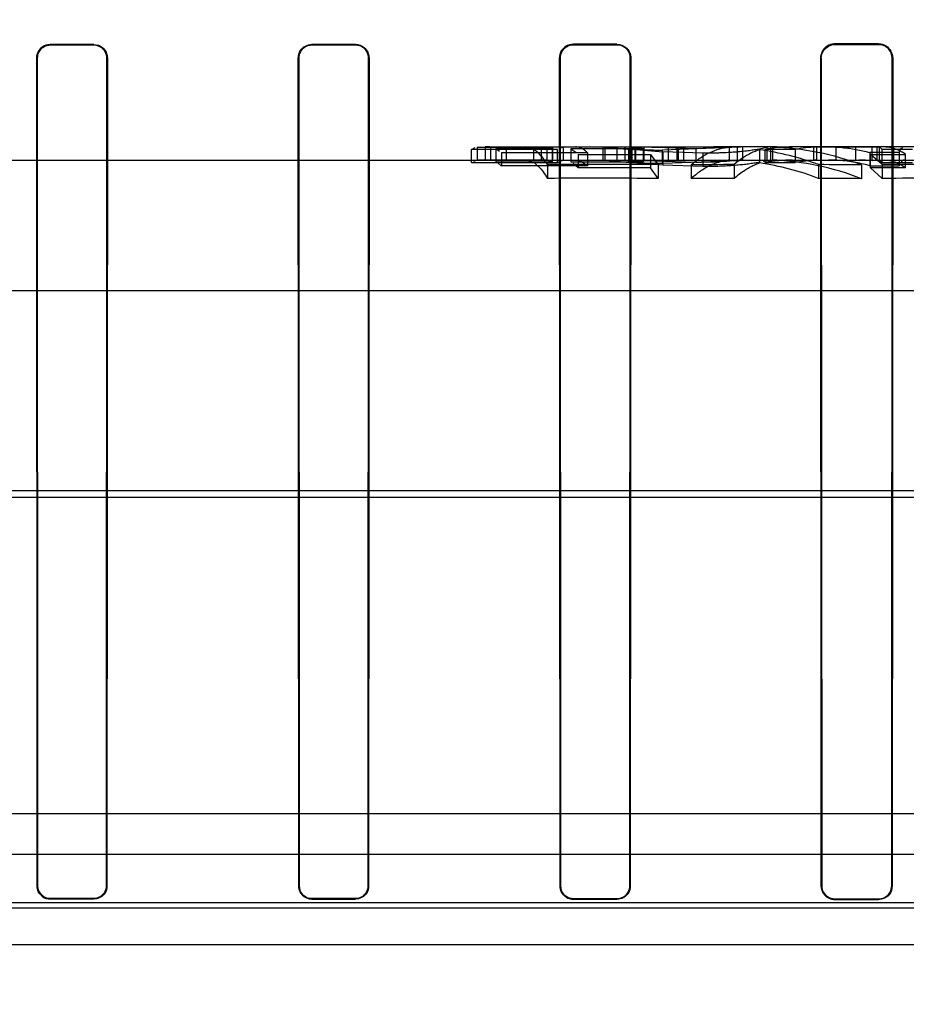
# Model space of a CAD drawing. Header units: millimetres. Extents: x 0 to 297, y 0 to 210.
# Tile 209 of 256: x 56.321 to 56.483, y 160.568 to 160.749. Entities that reach past the tile are written whole.
import ezdxf

# ---------------------------------------------------------------- set-up
doc = ezdxf.new("R2010")
doc.units = ezdxf.units.MM
doc.header["$LTSCALE"] = 16.335
doc.layers.get('0').update_dxf_attribs({"linetype": 'CONTINUOUS'})
for name, color, linetype in [('AXES_REF', 7, 'CONTINUOUS'), ('INTFCLR_1', 7, 'CONTINUOUS'), ('INTFCLR_144815', 7, 'CONTINUOUS'), ('INTFCLR_72935', 7, 'CONTINUOUS')]:
    doc.layers.add(name, color=color, linetype=linetype)

msp = doc.modelspace()

# ---------------------------------------------------------------- linework, layer by layer
at = {"color": 7, "linetype": 'Continuous'}
for radius in [7.756662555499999, 7.756, 7.706331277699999]:
    msp.add_circle((57.52239940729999, 154.539298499), radius, dxfattribs=at)
msp.add_arc((57.52239940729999, 154.539298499), 7.68, 278.2771290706, 261.7228709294, dxfattribs=at)
at = {"layer": 'AXES_REF', "color": 9, "linetype": 'Continuous'}
msp.add_circle((57.52239940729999, 154.539298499), 7.075609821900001, dxfattribs=at)
at = {"layer": 'INTFCLR_1', "color": 6, "linetype": 'Continuous'}
for p, q in [((56.3341757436, 160.7445100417), (56.3261757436, 160.7445084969)), ((56.3261757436, 160.7444199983), (56.3341757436, 160.7444214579)), ((56.38217574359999, 160.7445302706), (56.3741757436, 160.7445255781)), ((56.3741757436, 160.744436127), (56.38217574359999, 160.7444405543)), ((56.4301757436, 160.7445699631), (56.42217574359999, 160.7445619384)), ((56.42217574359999, 160.7444703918), (56.4301757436, 160.7444779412)), ((56.4781757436, 160.7446307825), (56.4701757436, 160.7446190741)), ((56.4701757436, 160.7445240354), (56.4781757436, 160.7445349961)), ((56.3237798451, 160.5900254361), (56.3236960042, 160.7420254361)), ((56.3238636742, 160.5900254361), (56.3237842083, 160.7420254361)), ((56.3365696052, 160.7420254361), (56.3364900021, 160.5900254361)), ((56.33665797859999, 160.7420254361), (56.3365739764, 160.5900254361)), ((56.3717646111, 160.5900254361), (56.37167995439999, 160.7420254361)), ((56.3718491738, 160.5900254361), (56.37176901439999, 160.7420254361)), ((56.3845895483, 160.7420254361), (56.3845089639, 160.5900254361)), ((56.384679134, 160.7420254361), (56.3845939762, 160.5900254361)), ((56.4197313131, 160.5900254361), (56.4196447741, 160.7420254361)), ((56.4198175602, 160.5900254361), (56.4197358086, 160.7420254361)), ((56.4326278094, 160.7420254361), (56.4325453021, 160.5900254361)), ((56.43271978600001, 160.7420254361), (56.4326323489, 160.5900254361)), ((56.4676787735, 160.5900254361), (56.4675890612, 160.7420254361)), ((56.4677678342, 160.5900254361), (56.4676834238, 160.7420254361)), ((56.4806858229, 160.7420254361), (56.4806002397, 160.5900254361)), ((56.4807816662, 160.7420254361), (56.4806905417, 160.5900254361)), ((56.3341757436, 160.5877115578), (56.3261757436, 160.5877129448)), ((56.3261757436, 160.5876290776), (56.3341757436, 160.587627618)), ((56.38217574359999, 160.5876934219), (56.3741757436, 160.5876976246)), ((56.3741757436, 160.5876129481), (56.38217574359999, 160.5876085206)), ((56.4301757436, 160.5876579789), (56.42217574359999, 160.5876651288)), ((56.42217574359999, 160.5875786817), (56.4301757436, 160.5875711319)), ((56.4781757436, 160.5876040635), (56.4701757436, 160.587614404)), ((56.4701757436, 160.5875250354), (56.4781757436, 160.5875140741))]:
    msp.add_line(p, q, dxfattribs=at)
at = {"layer": 'INTFCLR_1', "color": 9, "linetype": 'Continuous'}
for p, q in [((56.3261757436, 160.7445084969), (56.3261757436, 160.7444199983)), ((56.3341757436, 160.7444214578), (56.3341757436, 160.7445100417)), ((56.3741757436, 160.7445255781), (56.3741757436, 160.744436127)), ((56.38217574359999, 160.7444405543), (56.38217574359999, 160.7445302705)), ((56.42217574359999, 160.7445619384), (56.42217574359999, 160.7444703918)), ((56.4301757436, 160.7444779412), (56.4301757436, 160.7445699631)), ((56.4701757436, 160.7446190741), (56.4701757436, 160.7445240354)), ((56.4781757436, 160.7445349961), (56.4781757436, 160.7446307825)), ((56.3237842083, 160.7420254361), (56.3236960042, 160.7420254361)), ((56.33665797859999, 160.7420254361), (56.3365696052, 160.7420254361)), ((56.37176901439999, 160.7420254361), (56.37167995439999, 160.7420254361)), ((56.384679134, 160.7420254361), (56.3845895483, 160.7420254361)), ((56.4197358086, 160.7420254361), (56.4196447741, 160.7420254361)), ((56.43271978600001, 160.7420254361), (56.4326278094, 160.7420254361)), ((56.4676834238, 160.7420254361), (56.4675890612, 160.7420254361)), ((56.4807816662, 160.7420254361), (56.4806858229, 160.7420254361)), ((56.3237798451, 160.5900254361), (56.3238636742, 160.5900254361)), ((56.3364900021, 160.5900254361), (56.3365739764, 160.5900254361)), ((56.3717646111, 160.5900254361), (56.3718491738, 160.5900254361)), ((56.3845089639, 160.5900254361), (56.3845939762, 160.5900254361)), ((56.4197313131, 160.5900254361), (56.4198175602, 160.5900254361)), ((56.4325453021, 160.5900254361), (56.4326323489, 160.5900254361)), ((56.4676787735, 160.5900254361), (56.4677678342, 160.5900254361)), ((56.4806002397, 160.5900254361), (56.4806905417, 160.5900254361)), ((56.3261757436, 160.5877129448), (56.3261757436, 160.5876290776)), ((56.3341757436, 160.587627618), (56.3341757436, 160.5877115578)), ((56.3741757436, 160.5876976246), (56.3741757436, 160.5876129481)), ((56.38217574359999, 160.5876085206), (56.38217574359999, 160.5876934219)), ((56.42217574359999, 160.5876651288), (56.42217574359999, 160.5875786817)), ((56.4301757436, 160.5875711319), (56.4301757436, 160.5876579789)), ((56.4701757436, 160.587614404), (56.4701757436, 160.5875250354)), ((56.4781757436, 160.5875140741), (56.4781757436, 160.5876040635))]:
    msp.add_line(p, q, dxfattribs=at)
at = {"layer": 'INTFCLR_1', "color": 7, "linetype": 'Continuous'}
for points in [[(56.4701757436, 160.7446190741), (56.4700634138, 160.7446164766), (56.46995100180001, 160.7446089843), (56.4698387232, 160.7445965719), (56.4697269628, 160.744579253), (56.4696157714, 160.7445570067), (56.4695048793, 160.7445297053), (56.4693943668, 160.744497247), (56.4692846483, 160.7444596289), (56.4691759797, 160.7444168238)], [(56.4692133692, 160.7443296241), (56.46931606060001, 160.7443700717), (56.46942047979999, 160.7444059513), (56.4695264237, 160.7444371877), (56.4696339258, 160.7444637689), (56.4697425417, 160.7444855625), (56.4698513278, 160.7445024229), (56.4699598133, 160.7445143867), (56.4700680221, 160.7445215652), (56.4701757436, 160.7445240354)], [(56.41983780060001, 160.7429984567), (56.4197976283, 160.7428951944), (56.419761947, 160.7427900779), (56.4197308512, 160.7426833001), (56.41970437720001, 160.7425748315), (56.4196826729, 160.7424650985), (56.419665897, 160.7423550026), (56.4196540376, 160.7422449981), (56.4196470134, 160.7421350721), (56.4196447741, 160.7420254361)], [(56.4197358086, 160.7420254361), (56.4197380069, 160.7421318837), (56.4197448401, 160.742238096), (56.4197562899, 160.7423438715), (56.4197722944, 160.7424488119), (56.4197928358, 160.7425529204), (56.4198180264, 160.7426565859), (56.4198479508, 160.7427597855), (56.4198825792, 160.742862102), (56.41992191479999, 160.7429633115)]]:
    msp.add_lwpolyline(points, dxfattribs=at)
at = {"layer": 'INTFCLR_1', "color": 6, "linetype": 'Continuous'}
for points, knots in [([(56.3261757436, 160.7445084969), (56.325622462, 160.7445084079), (56.3243184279, 160.7440686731), (56.3236951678, 160.7427367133), (56.3236960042, 160.7420254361)], [0, 0, 0, 0, 0.4375292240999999, 1, 1, 1, 1]), ([(56.3237842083, 160.7420254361), (56.323783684, 160.7424971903), (56.3241409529, 160.7437420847), (56.3254315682, 160.7444198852), (56.3261757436, 160.7444199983)], [0, 0, 0, 0, 0.3879783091, 1, 1, 1, 1]), ([(56.3341757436, 160.7445100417), (56.3347328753, 160.7445101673), (56.3360389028, 160.7440667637), (56.3366588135, 160.7427340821), (56.33665797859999, 160.7420254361)], [0, 0, 0, 0, 0.4401495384, 1, 1, 1, 1]), ([(56.3341757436, 160.7444214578), (56.3347184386, 160.7444215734), (56.3359790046, 160.7439880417), (56.33657036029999, 160.742703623), (56.3365696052, 160.7420254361)], [0, 0, 0, 0, 0.4445105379, 1, 1, 1, 1]), ([(56.37167995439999, 160.7420254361), (56.3716793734, 160.742514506), (56.3720487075, 160.7438131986), (56.3733958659, 160.7445251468), (56.3741757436, 160.7445255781)], [0, 0, 0, 0, 0.3854139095, 1, 1, 1, 1]), ([(56.37176901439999, 160.7420254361), (56.3717684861, 160.7424965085), (56.3721241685, 160.7437486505), (56.3734232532, 160.7444357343), (56.3741757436, 160.744436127)], [0, 0, 0, 0, 0.3850006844, 1, 1, 1, 1]), ([(56.38217574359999, 160.7445302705), (56.3827421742, 160.7445306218), (56.38406027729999, 160.7440788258), (56.3846799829, 160.7427355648), (56.384679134, 160.7420254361)], [0, 0, 0, 0, 0.4437165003, 1, 1, 1, 1]), ([(56.38217574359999, 160.7444405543), (56.38272243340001, 160.7444408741), (56.38399342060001, 160.7440046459), (56.3845903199, 160.7427096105), (56.3845895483, 160.7420254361)], [0, 0, 0, 0, 0.4441510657, 1, 1, 1, 1]), ([(56.4301757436, 160.7445699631), (56.4307588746, 160.7445705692), (56.4320999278, 160.7441035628), (56.43272066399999, 160.7427396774), (56.43271978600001, 160.7420254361)], [0, 0, 0, 0, 0.4494707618, 1, 1, 1, 1]), ([(56.4301757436, 160.7444779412), (56.430737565, 160.7444784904), (56.4320300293, 160.7440285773), (56.4326286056, 160.7427140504), (56.4326278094, 160.7420254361)], [0, 0, 0, 0, 0.449300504, 1, 1, 1, 1]), ([(56.4781757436, 160.7446307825), (56.47864037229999, 160.7446314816), (56.479985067, 160.7442914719), (56.4807827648, 160.7428807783), (56.4807816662, 160.7420254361)], [0, 0, 0, 0, 0.3519992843, 1, 1, 1, 1]), ([(56.4781757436, 160.7445349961), (56.47862169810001, 160.744535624), (56.4799165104, 160.7442095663), (56.4806868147, 160.7428507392), (56.4806858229, 160.7420254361)], [0, 0, 0, 0, 0.3507979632, 1, 1, 1, 1]), ([(56.3364900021, 160.5900254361), (56.3364900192, 160.5895774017), (56.3361516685, 160.5883758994), (56.3349028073, 160.5877114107), (56.3341757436, 160.5877115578)], [0, 0, 0, 0, 0.3812740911, 1, 1, 1, 1]), ([(56.3365739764, 160.5900254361), (56.336573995, 160.5895611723), (56.3362233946, 160.5883160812), (56.3349292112, 160.5876274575), (56.3341757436, 160.587627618)], [0, 0, 0, 0, 0.3812530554, 1, 1, 1, 1]), ([(56.3717646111, 160.5900254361), (56.3717645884, 160.5894628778), (56.3722186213, 160.5881906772), (56.3735085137, 160.5876132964), (56.3741757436, 160.5876129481)], [0, 0, 0, 0, 0.457443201, 1, 1, 1, 1]), ([(56.3741757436, 160.5876976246), (56.37372330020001, 160.5876978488), (56.3725148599, 160.5880405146), (56.3718491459, 160.58929605), (56.3718491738, 160.5900254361)], [0, 0, 0, 0, 0.382833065, 1, 1, 1, 1]), ([(56.3845939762, 160.5900254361), (56.3845939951, 160.5895595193), (56.38424261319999, 160.5883046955), (56.3829373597, 160.5876080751), (56.38217574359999, 160.5876085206)], [0, 0, 0, 0, 0.3795554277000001, 1, 1, 1, 1]), ([(56.3845089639, 160.5900254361), (56.38450898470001, 160.5894849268), (56.3840735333, 160.5882550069), (56.3828246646, 160.5876930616), (56.38217574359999, 160.5876934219)], [0, 0, 0, 0, 0.4544270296, 1, 1, 1, 1]), ([(56.4197313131, 160.5900254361), (56.4197312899, 160.5894647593), (56.4201807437, 160.5881767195), (56.4214897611, 160.587579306), (56.42217574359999, 160.5875786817)], [0, 0, 0, 0, 0.4497433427, 1, 1, 1, 1]), ([(56.42217574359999, 160.5876651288), (56.4217135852, 160.5876655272), (56.4204879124, 160.5880168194), (56.41981753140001, 160.5892892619), (56.4198175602, 160.5900254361)], [0, 0, 0, 0, 0.3856679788, 1, 1, 1, 1]), ([(56.4326323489, 160.5900254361), (56.4326323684, 160.5895566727), (56.4322798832, 160.5882831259), (56.4309534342, 160.5875703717), (56.4301757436, 160.5875711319)], [0, 0, 0, 0, 0.376077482, 1, 1, 1, 1]), ([(56.4325453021, 160.5900254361), (56.4325453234, 160.5894843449), (56.43211163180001, 160.5882369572), (56.4308421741, 160.5876573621), (56.4301757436, 160.5876579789)], [0, 0, 0, 0, 0.4481005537, 1, 1, 1, 1]), ([(56.4676787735, 160.5900254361), (56.4676787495, 160.5894622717), (56.4681272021, 160.588148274), (56.4694655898, 160.5875259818), (56.4701757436, 160.5875250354)], [0, 0, 0, 0, 0.4422807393, 1, 1, 1, 1]), ([(56.4701757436, 160.587614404), (56.4696978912, 160.587615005), (56.468445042, 160.5879801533), (56.4677678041, 160.5892790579), (56.4677678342, 160.5900254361)], [0, 0, 0, 0, 0.3903289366, 1, 1, 1, 1]), ([(56.4806905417, 160.5900254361), (56.4806905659, 160.5894674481), (56.48024792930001, 160.5881470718), (56.47889841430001, 160.5875130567), (56.4781757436, 160.5875140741)], [0, 0, 0, 0, 0.4357037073, 1, 1, 1, 1]), ([(56.4806002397, 160.5900254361), (56.48060026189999, 160.589479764), (56.4801651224, 160.5882052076), (56.4788650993, 160.5876031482), (56.4781757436, 160.5876040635)], [0, 0, 0, 0, 0.4418296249, 1, 1, 1, 1])]:
    msp.add_open_spline(points, degree=3, knots=knots, dxfattribs=at)
at = {"layer": 'INTFCLR_1', "color": 7, "linetype": 'Continuous'}
for points, knots in [([(56.4196447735, 160.7420254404), (56.4196441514, 160.7425147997), (56.4200125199, 160.7438296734), (56.4213786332, 160.7445628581), (56.42217574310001, 160.7445619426)], [0, 0, 0, 0, 0.3803894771, 1, 1, 1, 1]), ([(56.4197358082, 160.7420254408), (56.4197352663, 160.7424973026), (56.4200905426, 160.7437648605), (56.4214074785, 160.7444711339), (56.4221757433, 160.7444703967)], [0, 0, 0, 0, 0.380494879, 1, 1, 1, 1]), ([(56.42217574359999, 160.7445619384), (56.4217167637, 160.7445614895), (56.4207190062, 160.7442856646), (56.42003704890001, 160.743479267), (56.41983780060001, 160.7429984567)], [0, 0, 0, 0, 0.4686149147, 1, 1, 1, 1]), ([(56.41992191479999, 160.7429633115), (56.4201079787, 160.7434122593), (56.4207534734, 160.7441923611), (56.4217174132, 160.7444699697), (56.42217574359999, 160.7444703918)], [0, 0, 0, 0, 0.5146385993, 1, 1, 1, 1]), ([(56.4675890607, 160.7420254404), (56.4675883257, 160.7425159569), (56.4679551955, 160.7438578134), (56.4693519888, 160.7446197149), (56.47017574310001, 160.7446190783)], [0, 0, 0, 0, 0.373223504, 1, 1, 1, 1]), ([(56.4691759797, 160.7444168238), (56.4687268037, 160.74422807), (56.46789966, 160.7435618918), (56.4675884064, 160.7425376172), (56.4675890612, 160.7420254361)], [0, 0, 0, 0, 0.4875137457, 1, 1, 1, 1]), ([(56.4676834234, 160.7420254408), (56.4676827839, 160.7424991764), (56.4680374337, 160.7437922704), (56.4693831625, 160.7445245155), (56.4701757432, 160.7445240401)], [0, 0, 0, 0, 0.3741054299, 1, 1, 1, 1]), ([(56.4676834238, 160.7420254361), (56.467682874, 160.7424847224), (56.4679573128, 160.7434673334), (56.4687488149, 160.7441346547), (56.4692133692, 160.7443296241)], [0, 0, 0, 0, 0.4768856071, 1, 1, 1, 1]), ([(56.3261757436, 160.5876290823), (56.3257114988, 160.5876293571), (56.3244677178, 160.5879804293), (56.32377997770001, 160.5892730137), (56.323779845, 160.5900254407)], [0, 0, 0, 0, 0.3815695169, 1, 1, 1, 1]), ([(56.3261757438, 160.5877129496), (56.3257277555, 160.5877132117), (56.3245274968, 160.5880519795), (56.32386380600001, 160.589299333), (56.32386367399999, 160.590025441)], [0, 0, 0, 0, 0.3815601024, 1, 1, 1, 1])]:
    msp.add_open_spline(points, degree=3, knots=knots, dxfattribs=at)
for points in [[(56.3237798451, 160.5900254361), (56.32377982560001, 160.5895617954), (56.32385570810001, 160.5890222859), (56.3241834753, 160.5886943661)], [(56.324540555, 160.5883906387), (56.32422445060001, 160.588706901), (56.323908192, 160.5891265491), (56.3239082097, 160.5895736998)], [(56.3244813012, 160.5883313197), (56.3248240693, 160.5879883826), (56.3252884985, 160.5876632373), (56.32577336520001, 160.5876631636)], [(56.3261757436, 160.5877129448), (56.3256548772, 160.58771302), (56.3250733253, 160.5878727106), (56.3247051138, 160.5882411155)]]:
    msp.add_open_spline(points, degree=3, dxfattribs=at)
at = {"layer": 'INTFCLR_144815', "color": 6, "linetype": 'Continuous'}
for p, q in [((56.4034979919, 160.725251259), (56.4041779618, 160.7255761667)), ((56.4034979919, 160.7228266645), (56.4034979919, 160.7252438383)), ((56.4192881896, 160.7252438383), (56.4034979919, 160.7252438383)), ((56.40451901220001, 160.7256611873), (56.40451901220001, 160.7232597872)), ((56.40451901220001, 160.7256611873), (56.4148420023, 160.7256611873)), ((56.40596150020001, 160.725698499), (56.40596150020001, 160.723298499)), ((56.4067743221, 160.7256984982), (56.40596150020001, 160.725698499)), ((56.406774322, 160.7256984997), (56.4069587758, 160.7256910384)), ((56.4069587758, 160.7256915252), (56.4069587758, 160.7232912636)), ((56.4069587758, 160.7256915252), (56.4172817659, 160.7256915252)), ((56.4182731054, 160.725402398), (56.4079501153, 160.725402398)), ((56.4079501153, 160.7253972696), (56.4079501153, 160.722985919)), ((56.4079501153, 160.7253972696), (56.4086281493, 160.7249440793)), ((56.40896519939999, 160.7246521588), (56.40896519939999, 160.722212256)), ((56.40896519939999, 160.7246521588), (56.4247553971, 160.7246521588)), ((56.4099230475, 160.723298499), (56.4099230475, 160.725698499)), ((56.4148420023, 160.7256600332), (56.4152628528, 160.725698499)), ((56.4148420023, 160.7256600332), (56.4148420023, 160.7232585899)), ((56.4162844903, 160.725698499), (56.4162844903, 160.723298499)), ((56.4172817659, 160.7256920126), (56.4172817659, 160.7232917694)), ((56.4172817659, 160.7256920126), (56.4182731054, 160.7254036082)), ((56.4182731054, 160.725402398), (56.4182731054, 160.7229912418)), ((56.4183566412, 160.725698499), (56.4183566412, 160.723298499)), ((56.4192881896, 160.7228311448), (56.4192881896, 160.7252481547)), ((56.420722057, 160.725698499), (56.4197650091, 160.7254982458)), ((56.4203257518, 160.725698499), (56.4203257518, 160.723298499)), ((56.4216995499, 160.7253801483), (56.4216995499, 160.7229681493)), ((56.4216995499, 160.7253801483), (56.4226025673, 160.7247677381)), ((56.43497196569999, 160.7253781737), (56.4216995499, 160.7253781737)), ((56.4247553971, 160.7246458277), (56.4247553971, 160.7222056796)), ((56.4276706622, 160.723298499), (56.4276706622, 160.725698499)), ((56.4280030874, 160.723298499), (56.4280030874, 160.725698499)), ((56.4302247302, 160.723298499), (56.4302247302, 160.725698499)), ((56.4316290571, 160.725698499), (56.4316290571, 160.723298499)), ((56.4322771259, 160.7253343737), (56.4322771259, 160.7229206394)), ((56.4322771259, 160.7253343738), (56.4386110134, 160.7247863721)), ((56.4328885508, 160.725698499), (56.4328885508, 160.723298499)), ((56.4334898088, 160.7256984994), (56.4395964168, 160.7256164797)), ((56.4334917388, 160.723298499), (56.4334917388, 160.725698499)), ((56.4335981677, 160.725698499), (56.4335981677, 160.723298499)), ((56.4336643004, 160.7256984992), (56.4479473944, 160.725698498)), ((56.4336643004, 160.725698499), (56.4345368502, 160.7255521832)), ((56.43497196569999, 160.7253781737), (56.43497196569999, 160.7229660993)), ((56.44462434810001, 160.7253437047), (56.4351977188, 160.7256326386)), ((56.4351977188, 160.723230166), (56.4351977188, 160.7256326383)), ((56.4544675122, 160.725698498), (56.438557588, 160.7251310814)), ((56.4386110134, 160.7247863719), (56.4386110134, 160.722351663)), ((56.4459362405, 160.7245419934), (56.4386110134, 160.7247863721)), ((56.4479473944, 160.7256984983), (56.4395964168, 160.7256164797)), ((56.4395964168, 160.7256164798), (56.4395964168, 160.7232134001)), ((56.4411873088, 160.725698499), (56.4411873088, 160.723298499)), ((56.4414292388, 160.725698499), (56.4414292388, 160.723298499)), ((56.4424160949, 160.725698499), (56.4424160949, 160.723298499)), ((56.4525224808, 160.725698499), (56.44462434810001, 160.7253437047)), ((56.44462434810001, 160.7253437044), (56.44462434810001, 160.7229303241)), ((56.4508473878, 160.7256675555), (56.44964775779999, 160.7256950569)), ((56.4508473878, 160.7232663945), (56.4508473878, 160.7256675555)), ((56.4522404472, 160.725698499), (56.4522404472, 160.723298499)), ((56.4532133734, 160.725698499), (56.4532133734, 160.723298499)), ((56.45634827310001, 160.7252956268), (56.4563349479, 160.7227650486)), ((56.4581568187, 160.7256984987), (56.456348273, 160.7252956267)), ((56.4573150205, 160.7252479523), (56.4573150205, 160.7228309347)), ((56.4628772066, 160.7252416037), (56.4573150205, 160.7252416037)), ((56.4577313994, 160.723298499), (56.4577313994, 160.725698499)), ((56.4583803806, 160.725698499), (56.4583803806, 160.723298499)), ((56.4587390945, 160.7256674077), (56.4587390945, 160.7232662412)), ((56.4595234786, 160.7256984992), (56.4624233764, 160.7256984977)), ((56.4628772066, 160.7252416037), (56.4628772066, 160.7228243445)), ((56.4662720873, 160.725698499), (56.4662720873, 160.723298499)), ((56.47827561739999, 160.725673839), (56.4668128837, 160.725673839)), ((56.4668128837, 160.7256737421), (56.4668128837, 160.7232728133)), ((56.4703805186, 160.723298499), (56.4703805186, 160.725698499)), ((56.4739518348, 160.725698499), (56.4739518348, 160.723298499)), ((56.476566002, 160.7246900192), (56.476566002, 160.722251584)), ((56.48199165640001, 160.7246900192), (56.476566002, 160.7246900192)), ((56.4773206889, 160.725698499), (56.4770052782, 160.7255931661)), ((56.4770052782, 160.7231892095), (56.4770052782, 160.7255931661)), ((56.4778541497, 160.725698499), (56.4778541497, 160.723298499)), ((56.47827561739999, 160.725673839), (56.47827561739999, 160.7232729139)), ((56.4788336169, 160.7228266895), (56.4788336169, 160.7252438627)), ((56.4843898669, 160.7252438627), (56.4788336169, 160.7252438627)), ((56.4809276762, 160.725698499), (56.4809276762, 160.723298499)), ((56.48199165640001, 160.7246894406), (56.48199165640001, 160.7222509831)), ((56.4034979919, 160.7228266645), (56.4192881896, 160.7228266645)), ((56.40451901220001, 160.7232609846), (56.4038375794, 160.7230293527)), ((56.4148420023, 160.7232597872), (56.40451901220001, 160.7232597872)), ((56.4069587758, 160.7232907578), (56.406774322, 160.723298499)), ((56.4172817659, 160.7232912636), (56.4069587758, 160.7232912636)), ((56.4079501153, 160.7229912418), (56.4182731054, 160.7229912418)), ((56.40896519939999, 160.7222009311), (56.4082898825, 160.72277705)), ((56.4152628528, 160.723298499), (56.4148420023, 160.7232585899)), ((56.4182731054, 160.7229924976), (56.4172817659, 160.7232917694)), ((56.4192881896, 160.7228311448), (56.4202428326, 160.7232464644)), ((56.4216995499, 160.7229660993), (56.43497196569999, 160.7229660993)), ((56.4230504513, 160.7218900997), (56.4221524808, 160.7226914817)), ((56.4230504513, 160.724338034), (56.4230504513, 160.7218858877)), ((56.4230504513, 160.724338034), (56.4363228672, 160.724338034)), ((56.4386110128, 160.722351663), (56.4322771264, 160.7229206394)), ((56.4395964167, 160.7232134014), (56.4334898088, 160.7232984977)), ((56.43497196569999, 160.7229570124), (56.4341010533, 160.7232604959)), ((56.43519771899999, 160.723230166), (56.444624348, 160.7229303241)), ((56.4363228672, 160.724320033), (56.4363228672, 160.7218671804)), ((56.4363228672, 160.724320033), (56.4377195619, 160.7224457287)), ((56.4385575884, 160.7227096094), (56.4544675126, 160.723298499)), ((56.4395964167, 160.7232134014), (56.4479473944, 160.7232984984)), ((56.4490474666, 160.723298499), (56.4502484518, 160.7232842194)), ((56.4582275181, 160.7232746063), (56.4569898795, 160.7229995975)), ((56.4573150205, 160.7228243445), (56.4628772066, 160.7228243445)), ((56.4668128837, 160.7232729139), (56.47827561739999, 160.7232729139)), ((56.476737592, 160.7243428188), (56.48314864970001, 160.7243428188)), ((56.476737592, 160.7218813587), (56.476737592, 160.7243336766)), ((56.4788669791, 160.7224534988), (56.476737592, 160.7243336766)), ((56.4770052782, 160.7231892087), (56.4773206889, 160.7232985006)), ((56.47827561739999, 160.7232730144), (56.4788336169, 160.7228194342)), ((56.4788336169, 160.7228266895), (56.4843898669, 160.7228266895)), ((56.48314864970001, 160.721890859), (56.48314864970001, 160.7243428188)), ((56.4247553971, 160.722212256), (56.40896519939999, 160.722212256)), ((56.4174178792, 160.7224571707), (56.4174178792, 160.7199290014)), ((56.4363228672, 160.7218858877), (56.4230504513, 160.7218858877)), ((56.4377195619, 160.7199170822), (56.4363228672, 160.7218671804)), ((56.4377195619, 160.7224457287), (56.4377195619, 160.7199170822)), ((56.4459362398, 160.7220978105), (56.4386110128, 160.722351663)), ((56.4437875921, 160.7224115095), (56.4437875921, 160.7198814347)), ((56.4516792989, 160.7224601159), (56.4516792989, 160.7199320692)), ((56.4671803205, 160.7224560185), (56.4671803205, 160.7199278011)), ((56.4750720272, 160.7223993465), (56.4750720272, 160.7198687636)), ((56.476566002, 160.722251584), (56.48199165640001, 160.722251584)), ((56.48314864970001, 160.721890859), (56.476737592, 160.721890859)), ((56.476737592, 160.7218813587), (56.4788669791, 160.7199251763)), ((56.4788669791, 160.7224534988), (56.4788669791, 160.7199251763)), ((55.85454511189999, 160.6032984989), (56.6993571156, 160.603298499))]:
    msp.add_line(p, q, dxfattribs=at)
at = {"layer": 'INTFCLR_144815', "color": 9, "linetype": 'Continuous'}
for p, q in [((56.4067743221, 160.7256984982), (56.4336643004, 160.7256984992)), ((56.438557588, 160.7227096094), (56.438557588, 160.7251310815)), ((56.4459362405, 160.7245419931), (56.4459362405, 160.7220978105)), ((56.4595234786, 160.7256984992), (56.4479473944, 160.725698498)), ((56.4861415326, 160.7256984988), (56.4624233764, 160.7256984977)), ((56.0286644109, 160.7232984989), (56.7832505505, 160.723298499)), ((56.7359378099, 160.699298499), (55.7913725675, 160.699298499)), ((55.70298331, 160.6626480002), (56.8350198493, 160.6626480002)), ((55.7560800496, 160.6613919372), (56.7654444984, 160.6613919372)), ((55.93824853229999, 160.5958568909), (56.67410295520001, 160.5958568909)), ((56.5363569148, 160.5859360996), (56.0759945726, 160.5859360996)), ((56.0831450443, 160.58695477), (56.5292066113, 160.58695841)), ((55.6398675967, 160.5792984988), (56.9342980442, 160.5792984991))]:
    msp.add_line(p, q, dxfattribs=at)
at = {"layer": 'INTFCLR_144815', "color": 6, "linetype": 'Continuous'}
msp.add_lwpolyline([(56.4788336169, 160.7252368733), (56.4787716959, 160.7253124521), (56.4787097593, 160.7253812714), (56.478647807, 160.725443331), (56.4785858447, 160.7254986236), (56.4785238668, 160.7255471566), (56.4784618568, 160.7255889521), (56.4783998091, 160.7256240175), (56.4783377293, 160.7256523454), (56.47827561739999, 160.7256739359)], dxfattribs=at)
for centre, radius, start, end in [((56.4373504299, 160.6901044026), 0.035593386, 93.4674011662, 98.1945631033), ((56.44900171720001, 160.6731187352), 0.0525796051, 69.7733926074, 81.9828780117), ((56.4624301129, 160.6964437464), 0.0292547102, 90.01319346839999, 100.0696930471), ((56.4595238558, 160.7157790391), 0.0099194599, 90.0021791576, 94.5376004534), ((56.4569563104, 160.6743151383), 0.0513832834, 69.3561084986, 88.011674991), ((56.468027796, 160.6968915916), 0.0288078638, 92.417055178, 100.299359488), ((56.4745464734, 160.6969483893), 0.0287501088, 85.0938819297, 90.00000706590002), ((56.4373535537, 160.6889541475), 0.0343437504, 93.5989519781, 98.50016760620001), ((56.4489862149, 160.6725311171), 0.0507686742, 68.9997648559, 81.6772240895), ((56.4624411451, 160.6949722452), 0.0283264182, 90.03594084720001, 100.4260586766), ((56.4595239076, 160.7137353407), 0.0095631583, 90.002570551, 94.7073468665), ((56.456948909, 160.6737145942), 0.0495842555, 68.5618106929, 87.93093685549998), ((56.4680179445, 160.6956079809), 0.0276910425, 92.49418744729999, 100.6987756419), ((56.4745456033, 160.6955658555), 0.0277326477, 84.91161375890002, 89.99820967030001), ((56.4265507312, 158.9154801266), 1.8070001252, 89.64586004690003, 90.2895827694), ((56.4584181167, 158.9875739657), 1.7348992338, 90.22255286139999, 90.48318497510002), ((56.4586979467, 158.9916608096), 1.7308159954, 89.45795526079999, 89.7192040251), ((56.4883863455, 159.0099299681), 1.7125499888, 89.6502400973, 90.3184854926), ((56.4265511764, 158.9860514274), 1.7339016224, 89.6309445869, 90.3018059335), ((56.4584442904, 159.0504476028), 1.6694981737, 90.23216948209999, 90.5030120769), ((56.4587355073, 159.0634981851), 1.6564511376, 89.4349191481, 89.70789705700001), ((56.4883865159, 159.0766859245), 1.6432668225, 89.63549932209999, 90.33191951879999)]:
    msp.add_arc(centre, radius, start, end, dxfattribs=at)
for points, knots in [([(56.4174178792, 160.7224571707), (56.4171701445, 160.7228640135), (56.4166822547, 160.723591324), (56.4158802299, 160.7245141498), (56.4150690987, 160.7251828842), (56.4142317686, 160.7256008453), (56.4136477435, 160.725698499), (56.413369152, 160.725698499)], [0, 0, 0, 0, 0.2646885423, 0.4855285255, 0.6772668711, 0.8451925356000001, 1, 1, 1, 1]), ([(56.4247553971, 160.7246458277), (56.4245327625, 160.7248618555), (56.42408325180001, 160.7252354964), (56.423335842, 160.7256110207), (56.42281555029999, 160.725698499), (56.4225681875, 160.725698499)], [0, 0, 0, 0, 0.3748445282, 0.7011033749, 1, 1, 1, 1]), ([(56.4275388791, 160.7256984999), (56.42783620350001, 160.7256984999), (56.4286085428, 160.7256247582), (56.4296878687, 160.7255195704), (56.43082422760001, 160.7254184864), (56.4318718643, 160.7253374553), (56.4330012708, 160.7252671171), (56.4342179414, 160.725208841), (56.4355220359, 160.7251662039), (56.436984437, 160.7251364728), (56.43800791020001, 160.7251321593), (56.438557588, 160.7251310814)], [0, 0, 0, 0, 0.0808065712, 0.2104255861, 0.2949528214, 0.3908138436, 0.4960050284, 0.6024811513, 0.7218478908, 0.8506087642, 1, 1, 1, 1]), ([(56.4437875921, 160.7224115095), (56.4443299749, 160.7228816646), (56.4454335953, 160.7237320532), (56.4471962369, 160.7247318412), (56.4490008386, 160.7254001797), (56.4502347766, 160.7256185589), (56.4508473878, 160.7256675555)], [0, 0, 0, 0, 0.2725716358, 0.5273624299, 0.7666263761, 1, 1, 1, 1]), ([(56.456348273, 160.7252956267), (56.45604624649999, 160.7252456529), (56.4554296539, 160.7251428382), (56.45443560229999, 160.7250036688), (56.453327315, 160.7248748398), (56.4521338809, 160.7247647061), (56.4508665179, 160.7246732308), (56.4497589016, 160.724617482), (56.4487722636, 160.7245815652), (56.44792275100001, 160.7245609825), (56.4469695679, 160.724545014), (56.446296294, 160.7245428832), (56.4459362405, 160.7245419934)], [0, 0, 0, 0, 0.0878679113, 0.1794116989, 0.2880680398, 0.4080873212, 0.5233835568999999, 0.6527561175, 0.7263790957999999, 0.8067566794, 0.8966552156, 1, 1, 1, 1]), ([(56.4563349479, 160.7251844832), (56.45579357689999, 160.7250071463), (56.4547068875, 160.7245544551), (56.4531463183, 160.7236316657), (56.45216256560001, 160.7228737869), (56.4516792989, 160.7224601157)], [0, 0, 0, 0, 0.3150314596, 0.6482155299, 1, 1, 1, 1]), ([(56.46898257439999, 160.725698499), (56.4698250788, 160.7256984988), (56.4715231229, 160.7256239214), (56.47406043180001, 160.7252870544), (56.4757358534, 160.7249132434), (56.476566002, 160.7246905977)], [0, 0, 0, 0, 0.3295454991, 0.6638117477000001, 1, 1, 1, 1]), ([(56.48314864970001, 160.724348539), (56.4827320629, 160.7246338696), (56.4818849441, 160.7251241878), (56.4805334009, 160.7255925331), (56.4796140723, 160.725698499), (56.4791658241, 160.725698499)], [0, 0, 0, 0, 0.3552943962, 0.6845921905, 1, 1, 1, 1]), ([(56.413369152, 160.723298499), (56.4136494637, 160.723298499), (56.4142375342, 160.7231955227), (56.41507751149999, 160.722757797), (56.415893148, 160.7220565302), (56.4166915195, 160.7210962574), (56.4171754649, 160.720343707), (56.4174178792, 160.7199290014)], [0, 0, 0, 0, 0.1532186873, 0.3195712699, 0.5119813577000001, 0.7374347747, 1, 1, 1, 1]), ([(56.4225681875, 160.723298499), (56.42281626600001, 160.723298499), (56.4233388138, 160.7232074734), (56.4240866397, 160.7228161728), (56.4245333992, 160.7224294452), (56.4247553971, 160.7222056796)], [0, 0, 0, 0, 0.2972433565, 0.6223269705, 1, 1, 1, 1]), ([(56.4275388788, 160.723298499), (56.4278256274, 160.723298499), (56.4285602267, 160.7232271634), (56.4295726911, 160.7231247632), (56.4306321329, 160.7230247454), (56.4316037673, 160.7229446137), (56.4326878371, 160.7228691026), (56.4339015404, 160.7228042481), (56.4352652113, 160.7227522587), (56.43683976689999, 160.7227168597), (56.437953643, 160.722710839), (56.4385575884, 160.7227096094)], [0, 0, 0, 0, 0.0779215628, 0.2001269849, 0.2767525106, 0.3670487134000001, 0.4650615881, 0.5720392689, 0.6973201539, 0.8358825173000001, 1, 1, 1, 1]), ([(56.4508473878, 160.7232663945), (56.4505405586, 160.7232409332), (56.4499258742, 160.723159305), (56.4490135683, 160.722947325), (56.44810984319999, 160.7226468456), (56.4472163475, 160.7222595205), (56.4463344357, 160.7217871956), (56.44546536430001, 160.7212318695), (56.44461031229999, 160.7205957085), (56.4440601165, 160.7201275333), (56.4437875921, 160.7198814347)], [0, 0, 0, 0, 0.1158968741, 0.2329809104, 0.3520699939, 0.4739020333, 0.5991191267, 0.7282635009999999, 0.8617756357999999, 1, 1, 1, 1]), ([(56.444624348, 160.7229303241), (56.4449848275, 160.7229311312), (56.445693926, 160.7229326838), (56.4467222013, 160.7229506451), (56.4476569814, 160.7229753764), (56.4484911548, 160.7230081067), (56.4494647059, 160.723057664), (56.4505635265, 160.723137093), (56.4516528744, 160.7232128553), (56.4522828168, 160.723298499), (56.4525224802, 160.723298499)], [0, 0, 0, 0, 0.136720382, 0.2689361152, 0.3900449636, 0.4913753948, 0.5855486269, 0.7597641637, 0.9091022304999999, 1, 1, 1, 1]), ([(56.4563482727, 160.7228804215), (56.4560724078, 160.7228330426), (56.4554886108, 160.7227312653), (56.4545636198, 160.7225952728), (56.4535336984, 160.7224671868), (56.4524559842, 160.7223579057), (56.4513052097, 160.7222637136), (56.4500484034, 160.7221888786), (56.4488795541, 160.7221407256), (56.4478259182, 160.7221157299), (56.4469176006, 160.7221005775), (56.446278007, 160.722098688), (56.4459362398, 160.7220978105)], [0, 0, 0, 0, 0.08031546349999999, 0.1700325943, 0.268237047, 0.3780950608, 0.4808317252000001, 0.5995222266, 0.7393366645, 0.8164785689, 0.9019332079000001, 1, 1, 1, 1]), ([(56.4516792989, 160.7199320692), (56.45200777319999, 160.7202249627), (56.4526386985, 160.7207485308), (56.453575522, 160.7214122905), (56.4544627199, 160.7219463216), (56.4553657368, 160.7223995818), (56.4560001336, 160.7226511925), (56.4563349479, 160.7227650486)], [0, 0, 0, 0, 0.2407091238, 0.4479075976, 0.6274068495, 0.8065744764, 1, 1, 1, 1]), ([(56.476566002, 160.7222521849), (56.47606987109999, 160.722390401), (56.4750723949, 160.7226402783), (56.47356105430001, 160.7229336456), (56.4720406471, 160.7231439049), (56.470513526, 160.7232703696), (56.4694927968, 160.723298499), (56.46898257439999, 160.723298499)], [0, 0, 0, 0, 0.2012328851, 0.4015582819, 0.6012628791, 0.8006431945, 1, 1, 1, 1]), ([(56.4791658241, 160.723298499), (56.4796150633, 160.723298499), (56.48053673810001, 160.7231878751), (56.481889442, 160.7227003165), (56.4827333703, 160.7221923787), (56.48314864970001, 160.7218968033)], [0, 0, 0, 0, 0.3145739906, 0.6430700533, 1, 1, 1, 1])]:
    msp.add_open_spline(points, degree=3, knots=knots, dxfattribs=at)
for points in [[(56.48199165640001, 160.7246894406), (56.4821453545, 160.7250201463), (56.4822547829, 160.7255854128), (56.4826194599, 160.725585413)], [(56.48293747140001, 160.723298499), (56.48268467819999, 160.723298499), (56.48242450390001, 160.7230871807), (56.4823212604, 160.7228564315)]]:
    msp.add_open_spline(points, degree=3, dxfattribs=at)
at = {"layer": 'INTFCLR_72935', "color": 6, "linetype": 'Continuous'}
for p, q in [((56.3261757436, 160.7445084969), (56.3341757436, 160.7445100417)), ((56.3341757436, 160.7444214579), (56.3261757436, 160.7444199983)), ((56.3741757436, 160.7445255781), (56.38217574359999, 160.7445302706)), ((56.38217574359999, 160.7444405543), (56.3741757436, 160.744436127)), ((56.42217574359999, 160.7445619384), (56.4301757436, 160.7445699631)), ((56.4301757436, 160.7444779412), (56.42217574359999, 160.7444703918)), ((56.4701757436, 160.7446190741), (56.4781757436, 160.7446307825)), ((56.4781757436, 160.7445349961), (56.4701757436, 160.7445240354)), ((56.3237798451, 160.5900254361), (56.3236960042, 160.7420254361)), ((56.3237842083, 160.7420254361), (56.3238636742, 160.5900254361)), ((56.3364900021, 160.5900254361), (56.3365696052, 160.7420254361)), ((56.33665797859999, 160.7420254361), (56.3365739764, 160.5900254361)), ((56.3717646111, 160.5900254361), (56.37167995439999, 160.7420254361)), ((56.37176901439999, 160.7420254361), (56.3718491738, 160.5900254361)), ((56.3845089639, 160.5900254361), (56.3845895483, 160.7420254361)), ((56.384679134, 160.7420254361), (56.3845939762, 160.5900254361)), ((56.4197313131, 160.5900254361), (56.4196447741, 160.7420254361)), ((56.4197358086, 160.7420254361), (56.4198175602, 160.5900254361)), ((56.4325453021, 160.5900254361), (56.4326278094, 160.7420254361)), ((56.43271978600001, 160.7420254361), (56.4326323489, 160.5900254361)), ((56.4676787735, 160.5900254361), (56.4675890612, 160.7420254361)), ((56.4676834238, 160.7420254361), (56.4677678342, 160.5900254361)), ((56.4806002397, 160.5900254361), (56.4806858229, 160.7420254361)), ((56.4807816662, 160.7420254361), (56.4806905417, 160.5900254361)), ((56.3261757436, 160.5877129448), (56.3341757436, 160.5877115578)), ((56.3341757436, 160.587627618), (56.3261757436, 160.5876290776)), ((56.3741757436, 160.5876976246), (56.38217574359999, 160.5876934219)), ((56.38217574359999, 160.5876085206), (56.3741757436, 160.5876129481)), ((56.42217574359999, 160.5876651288), (56.4301757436, 160.5876579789)), ((56.4301757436, 160.5875711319), (56.42217574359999, 160.5875786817)), ((56.4701757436, 160.587614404), (56.4781757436, 160.5876040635)), ((56.4781757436, 160.5875140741), (56.4701757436, 160.5875250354))]:
    msp.add_line(p, q, dxfattribs=at)
at = {"layer": 'INTFCLR_72935', "color": 9, "linetype": 'Continuous'}
for p, q in [((56.3261757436, 160.7444199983), (56.3261757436, 160.7445084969)), ((56.3341757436, 160.7445100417), (56.3341757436, 160.7444214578)), ((56.3741757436, 160.744436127), (56.3741757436, 160.7445255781)), ((56.38217574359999, 160.7445302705), (56.38217574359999, 160.7444405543)), ((56.42217574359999, 160.7444703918), (56.42217574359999, 160.7445619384)), ((56.4301757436, 160.7445699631), (56.4301757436, 160.7444779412)), ((56.4701757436, 160.7445240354), (56.4701757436, 160.7446190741)), ((56.4781757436, 160.7446307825), (56.4781757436, 160.7445349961)), ((56.3236960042, 160.7420254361), (56.3237842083, 160.7420254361)), ((56.3365696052, 160.7420254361), (56.33665797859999, 160.7420254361)), ((56.37167995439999, 160.7420254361), (56.37176901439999, 160.7420254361)), ((56.3845895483, 160.7420254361), (56.384679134, 160.7420254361)), ((56.4196447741, 160.7420254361), (56.4197358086, 160.7420254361)), ((56.4326278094, 160.7420254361), (56.43271978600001, 160.7420254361)), ((56.4675890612, 160.7420254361), (56.4676834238, 160.7420254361)), ((56.4806858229, 160.7420254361), (56.4807816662, 160.7420254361)), ((56.3238636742, 160.5900254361), (56.3237798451, 160.5900254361)), ((56.3365739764, 160.5900254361), (56.3364900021, 160.5900254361)), ((56.3718491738, 160.5900254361), (56.3717646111, 160.5900254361)), ((56.3845939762, 160.5900254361), (56.3845089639, 160.5900254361)), ((56.4198175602, 160.5900254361), (56.4197313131, 160.5900254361)), ((56.4326323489, 160.5900254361), (56.4325453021, 160.5900254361)), ((56.4677678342, 160.5900254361), (56.4676787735, 160.5900254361)), ((56.4806905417, 160.5900254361), (56.4806002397, 160.5900254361)), ((56.3261757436, 160.5876290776), (56.3261757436, 160.5877129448)), ((56.3341757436, 160.5877115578), (56.3341757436, 160.587627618)), ((56.3741757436, 160.5876129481), (56.3741757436, 160.5876976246)), ((56.38217574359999, 160.5876934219), (56.38217574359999, 160.5876085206)), ((56.42217574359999, 160.5875786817), (56.42217574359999, 160.5876651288)), ((56.4301757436, 160.5876579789), (56.4301757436, 160.5875711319)), ((56.4701757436, 160.5875250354), (56.4701757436, 160.587614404)), ((56.4781757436, 160.5876040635), (56.4781757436, 160.5875140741))]:
    msp.add_line(p, q, dxfattribs=at)
at = {"layer": 'INTFCLR_72935', "color": 7, "linetype": 'Continuous'}
msp.add_lwpolyline([(56.419921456, 160.7429622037), (56.4198828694, 160.7428629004), (56.41984858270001, 160.7427617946), (56.4198186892, 160.7426590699), (56.41979322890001, 160.7425547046), (56.4197723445, 160.7424490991), (56.4197561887, 160.7423430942), (56.4197447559, 160.7422371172), (56.4197379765, 160.7421311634), (56.4197358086, 160.7420254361)], dxfattribs=at)
at = {"layer": 'INTFCLR_72935', "color": 6, "linetype": 'Continuous'}
for points, knots in [([(56.3236960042, 160.7420254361), (56.3236954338, 160.7425105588), (56.3240616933, 160.7438005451), (56.3254003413, 160.7445083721), (56.3261757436, 160.7445084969)], [0, 0, 0, 0, 0.3848578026, 1, 1, 1, 1]), ([(56.3261757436, 160.7444199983), (56.3257234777, 160.7444199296), (56.3244834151, 160.744080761), (56.3237833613, 160.7427875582), (56.3237842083, 160.7420254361)], [0, 0, 0, 0, 0.3724227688, 1, 1, 1, 1]), ([(56.3341757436, 160.7445100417), (56.3347372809, 160.7445101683), (56.3360441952, 160.7440619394), (56.3366588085, 160.7427298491), (56.33665797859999, 160.7420254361)], [0, 0, 0, 0, 0.4435696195, 1, 1, 1, 1]), ([(56.3365696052, 160.7420254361), (56.3365701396, 160.7425053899), (56.3362044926, 160.7437530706), (56.3349132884, 160.7444216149), (56.3341757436, 160.7444214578)], [0, 0, 0, 0, 0.3942131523, 1, 1, 1, 1]), ([(56.37167995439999, 160.7420254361), (56.3716793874, 160.7425027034), (56.3720368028, 160.7437987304), (56.3733849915, 160.7445251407), (56.3741757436, 160.7445255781)], [0, 0, 0, 0, 0.3763881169, 1, 1, 1, 1]), ([(56.3741757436, 160.744436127), (56.37371919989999, 160.7444358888), (56.372470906, 160.7440927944), (56.3717681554, 160.7427912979), (56.37176901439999, 160.7420254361)], [0, 0, 0, 0, 0.3734796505, 1, 1, 1, 1]), ([(56.38217574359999, 160.7445302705), (56.3827473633, 160.744530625), (56.3840665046, 160.7440731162), (56.3846799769, 160.7427305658), (56.384679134, 160.7420254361)], [0, 0, 0, 0, 0.4477147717, 1, 1, 1, 1]), ([(56.3845895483, 160.7420254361), (56.3845900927, 160.74250817), (56.3842225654, 160.7437658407), (56.382920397, 160.7444409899), (56.38217574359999, 160.7444405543)], [0, 0, 0, 0, 0.3933020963, 1, 1, 1, 1]), ([(56.42217574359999, 160.7445619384), (56.4216928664, 160.7445614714), (56.42037940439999, 160.7441974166), (56.4196437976, 160.7428285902), (56.4196447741, 160.7420254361)], [0, 0, 0, 0, 0.3754785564, 1, 1, 1, 1]), ([(56.4301757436, 160.7445699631), (56.4307644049, 160.744570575), (56.43210655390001, 160.7440974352), (56.4327206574, 160.7427343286), (56.43271978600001, 160.7420254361)], [0, 0, 0, 0, 0.4536700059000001, 1, 1, 1, 1]), ([(56.4326278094, 160.7420254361), (56.4326284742, 160.7426004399), (56.43216412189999, 160.7438955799), (56.43085158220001, 160.7444786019), (56.4301757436, 160.7444779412)], [0, 0, 0, 0, 0.4596932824, 1, 1, 1, 1]), ([(56.4701757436, 160.7446190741), (56.4696805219, 160.7446183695), (56.4683376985, 160.744244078), (56.467588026, 160.7428449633), (56.4675890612, 160.7420254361)], [0, 0, 0, 0, 0.3766664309, 1, 1, 1, 1]), ([(56.4676834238, 160.7420254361), (56.46768285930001, 160.7425021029), (56.4680396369, 160.7437966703), (56.4693857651, 160.7445229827), (56.4701757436, 160.7445240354)], [0, 0, 0, 0, 0.3763221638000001, 1, 1, 1, 1]), ([(56.4781757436, 160.7446307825), (56.478646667, 160.7446314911), (56.4799928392, 160.7442853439), (56.4807827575, 160.7428750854), (56.4807816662, 160.7420254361)], [0, 0, 0, 0, 0.3566055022, 1, 1, 1, 1]), ([(56.4806858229, 160.7420254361), (56.4806865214, 160.7426066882), (56.48021927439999, 160.7439309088), (56.4788745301, 160.7445359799), (56.4781757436, 160.7445349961)], [0, 0, 0, 0, 0.4540894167, 1, 1, 1, 1]), ([(56.3341757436, 160.5877115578), (56.3346309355, 160.5877114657), (56.3358340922, 160.5880568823), (56.3364900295, 160.5893049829), (56.3364900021, 160.5900254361)], [0, 0, 0, 0, 0.3871847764, 1, 1, 1, 1]), ([(56.3365739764, 160.5900254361), (56.3365739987, 160.589469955), (56.3361266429, 160.5882056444), (56.3348429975, 160.5876274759), (56.3341757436, 160.587627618)], [0, 0, 0, 0, 0.4542939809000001, 1, 1, 1, 1]), ([(56.3741757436, 160.5876129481), (56.373701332, 160.5876131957), (56.37244773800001, 160.5879739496), (56.3717645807, 160.5892746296), (56.3717646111, 160.5900254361)], [0, 0, 0, 0, 0.3872058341, 1, 1, 1, 1]), ([(56.3718491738, 160.5900254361), (56.371849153, 160.5894822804), (56.3722876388, 160.5882546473), (56.3735322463, 160.5876979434), (56.3741757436, 160.5876976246)], [0, 0, 0, 0, 0.4577207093, 1, 1, 1, 1]), ([(56.38217574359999, 160.5876934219), (56.3826385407, 160.5876931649), (56.3838523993, 160.5880450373), (56.3845089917, 160.5893028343), (56.3845089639, 160.5900254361)], [0, 0, 0, 0, 0.390414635, 1, 1, 1, 1]), ([(56.3845939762, 160.5900254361), (56.3845939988, 160.5894686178), (56.384146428, 160.588194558), (56.3828515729, 160.5876081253), (56.38217574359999, 160.5876085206)], [0, 0, 0, 0, 0.4517254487, 1, 1, 1, 1]), ([(56.42217574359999, 160.5875786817), (56.4216865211, 160.5875791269), (56.42041377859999, 160.5879536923), (56.419731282, 160.5892717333), (56.4197313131, 160.5900254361)], [0, 0, 0, 0, 0.3936058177, 1, 1, 1, 1]), ([(56.4198175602, 160.5900254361), (56.41981753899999, 160.5894837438), (56.4202520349, 160.588241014), (56.4215147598, 160.5876656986), (56.42217574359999, 160.5876651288)], [0, 0, 0, 0, 0.4504057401, 1, 1, 1, 1]), ([(56.4301757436, 160.5876579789), (56.43064630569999, 160.5876575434), (56.43187918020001, 160.5880151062), (56.43254533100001, 160.5892922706), (56.4325453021, 160.5900254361)], [0, 0, 0, 0, 0.3909208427, 1, 1, 1, 1]), ([(56.4326323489, 160.5900254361), (56.4326323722, 160.5894653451), (56.4321836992, 160.5881723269), (56.4308674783, 160.5875704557), (56.4301757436, 160.5875711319)], [0, 0, 0, 0, 0.447419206, 1, 1, 1, 1]), ([(56.4701757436, 160.5875250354), (56.46966903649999, 160.5875257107), (56.4683674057, 160.5879159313), (56.4676787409, 160.5892618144), (56.4676787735, 160.5900254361)], [0, 0, 0, 0, 0.398878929, 1, 1, 1, 1]), ([(56.4677678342, 160.5900254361), (56.4677678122, 160.5894806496), (56.46820216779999, 160.5882132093), (56.4694926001, 160.5876152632), (56.4701757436, 160.587614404)], [0, 0, 0, 0, 0.4436623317, 1, 1, 1, 1]), ([(56.4781757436, 160.5876040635), (56.4786646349, 160.5876034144), (56.4799277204, 160.5879765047), (56.48060027, 160.5892823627), (56.4806002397, 160.5900254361)], [0, 0, 0, 0, 0.3968389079, 1, 1, 1, 1]), ([(56.4806905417, 160.5900254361), (56.4806905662, 160.5894603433), (56.4802401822, 160.5881385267), (56.4788916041, 160.5875130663), (56.4781757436, 160.5875140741)], [0, 0, 0, 0, 0.4411499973, 1, 1, 1, 1])]:
    msp.add_open_spline(points, degree=3, knots=knots, dxfattribs=at)
at = {"layer": 'INTFCLR_72935', "color": 7, "linetype": 'Continuous'}
for points, knots in [([(56.422175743, 160.7444703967), (56.4217110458, 160.7444699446), (56.4204456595, 160.7441192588), (56.419734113, 160.7428002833), (56.4197358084, 160.7420254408)], [0, 0, 0, 0, 0.3748945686, 1, 1, 1, 1]), ([(56.32377984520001, 160.5900254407), (56.3237800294, 160.5895615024), (56.3241305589, 160.5883177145), (56.3254230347, 160.5876293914), (56.3261757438, 160.5876290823)], [0, 0, 0, 0, 0.3813251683, 1, 1, 1, 1]), ([(56.3238636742, 160.590025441), (56.3238639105, 160.58943466), (56.32435777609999, 160.5882053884), (56.3255867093, 160.5877131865), (56.3261757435, 160.5877129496)], [0, 0, 0, 0, 0.5007402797, 1, 1, 1, 1])]:
    msp.add_open_spline(points, degree=3, knots=knots, dxfattribs=at)
for points in [[(56.42217574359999, 160.7444703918), (56.4215893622, 160.744469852), (56.4207594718, 160.7443771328), (56.4205352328, 160.7438353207)], [(56.3244825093, 160.5883301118), (56.3241544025, 160.588657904), (56.3238260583, 160.589093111), (56.3238260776, 160.5895569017)], [(56.3238636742, 160.5900254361), (56.3238636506, 160.5894351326), (56.32412412, 160.5888066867), (56.3245417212, 160.5883894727)], [(56.3245417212, 160.5883894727), (56.3248722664, 160.5880592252), (56.32531975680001, 160.5877459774), (56.3257870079, 160.5877459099)], [(56.3261757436, 160.5876290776), (56.3257202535, 160.5876291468), (56.3251882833, 160.5876969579), (56.324866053, 160.5880188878)]]:
    msp.add_open_spline(points, degree=3, dxfattribs=at)

doc.saveas('drawing.dxf')
